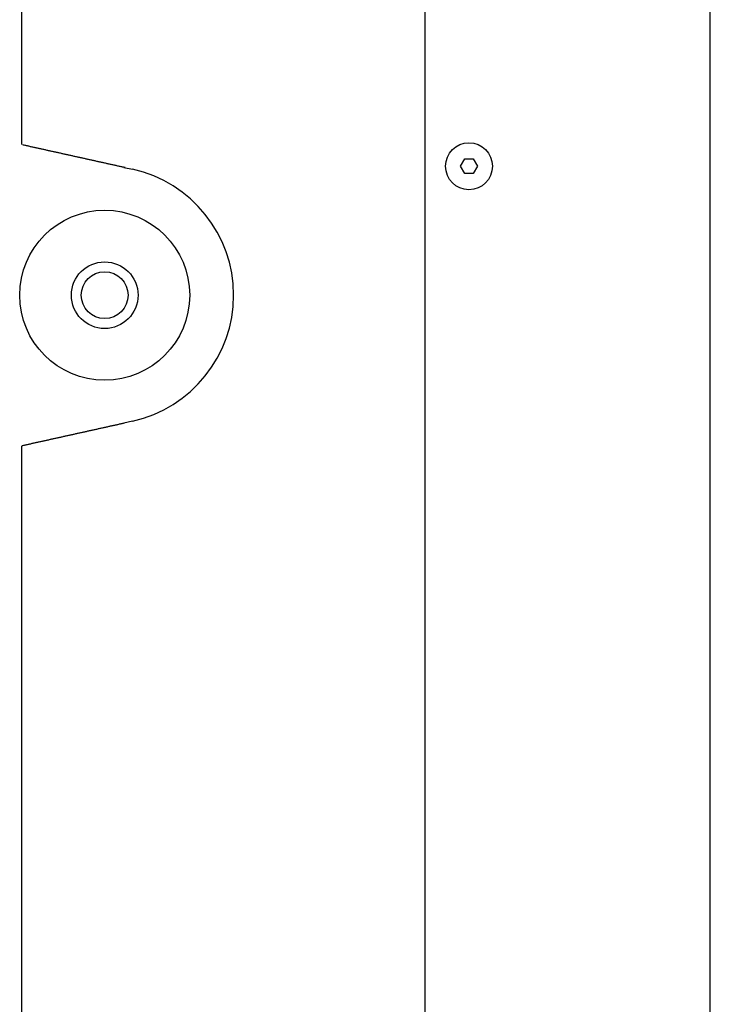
# Model space of a CAD drawing. Extents: x 987 to 2641, y 1244 to 2490.
# Tile 54 of 138: x 2047 to 2165, y 1781 to 1949. Entities that reach past the tile are written whole.
import ezdxf

# ---------------------------------------------------------------- set-up
doc = ezdxf.new("R2010")
doc.units = 0
doc.layers.add('KF_GRAVIS_8_DIM', color=1, linetype='CONTINUOUS')
doc.layers.add('KF_GRAVIS_8_LEFT', color=7, linetype='CONTINUOUS')

# ---------------------------------------------------------------- blocks, each defined once
blk = doc.blocks.new('*U13')
at = {"layer": 'KF_GRAVIS_8_LEFT'}
for p, q in [((-5.9372, -9), (-5.9372, -217.8174)), ((62.91, -434), (62.91, -9)), ((111.571, -434), (111.571, -9)), ((11.521, -221.6878), (13.0261, -222.0215)), ((68.9666, -221.5), (69.6883, -220.25)), ((69.6883, -222.75), (68.9666, -221.5)), ((69.6883, -220.25), (71.1317, -220.25)), ((71.1317, -220.25), (71.8533, -221.5)), ((71.8533, -221.5), (71.1317, -222.75)), ((71.1317, -222.75), (69.6883, -222.75)), ((13.0261, -264.9785), (11.521, -265.3122)), ((-5.9372, -269.1826), (-5.9372, -434))]:
    blk.add_line(p, q, dxfattribs=at)
for points in [[(11.742, -221.736, 0), (11.6036, -221.706, 0), (11.4652, -221.675, 0), (11.3268, -221.644, 0), (11.1885, -221.613, 0), (11.0501, -221.583, 0), (10.9117, -221.552, 0), (10.7733, -221.521, 0), (10.635, -221.491, 0), (10.4966, -221.46, 0), (10.3582, -221.429, 0), (10.2199, -221.399, 0), (10.0815, -221.368, 0), (9.9432, -221.337, 0), (9.8049, -221.307, 0), (9.6666, -221.276, 0), (9.5282, -221.245, 0), (9.39, -221.215, 0), (9.2517, -221.184, 0), (9.1134, -221.153, 0), (8.9751, -221.123, 0), (8.8369, -221.092, 0), (8.6987, -221.062, 0), (8.5605, -221.031, 0), (8.4223, -221, 0), (8.2841, -220.97, 0), (8.1459, -220.939, 0), (8.0078, -220.908, 0), (7.8697, -220.878, 0), (7.7316, -220.847, 0), (7.5935, -220.817, 0), (7.4554, -220.786, 0), (7.3174, -220.755, 0), (7.1794, -220.725, 0), (7.0414, -220.694, 0), (6.9035, -220.664, 0), (6.7655, -220.633, 0), (6.6276, -220.602, 0), (6.4897, -220.572, 0), (6.3519, -220.541, 0), (6.2141, -220.511, 0), (6.0763, -220.48, 0), (5.9385, -220.45, 0), (5.8008, -220.419, 0), (5.6631, -220.389, 0), (5.5255, -220.358, 0), (5.3878, -220.328, 0), (5.2502, -220.297, 0), (5.1127, -220.267, 0), (4.9752, -220.236, 0), (4.8377, -220.206, 0), (4.7002, -220.175, 0), (4.5628, -220.145, 0), (4.4255, -220.114, 0), (4.2881, -220.084, 0), (4.1509, -220.053, 0), (4.0136, -220.023, 0), (3.8764, -219.992, 0), (3.7393, -219.962, 0), (3.6021, -219.932, 0), (3.4651, -219.901, 0), (3.3281, -219.871, 0), (3.1911, -219.841, 0), (3.0541, -219.81, 0), (2.9173, -219.78, 0), (2.7804, -219.749, 0), (2.6437, -219.719, 0), (2.5069, -219.689, 0), (2.3702, -219.659, 0), (2.2336, -219.628, 0), (2.097, -219.598, 0), (1.9605, -219.568, 0), (1.824, -219.537, 0), (1.6876, -219.507, 0), (1.5513, -219.477, 0), (1.415, -219.447, 0), (1.2787, -219.417, 0), (1.1426, -219.386, 0), (1.0064, -219.356, 0), (0.8704, -219.326, 0), (0.7344, -219.296, 0), (0.5984, -219.266, 0), (0.4625, -219.236, 0), (0.3267, -219.206, 0), (0.191, -219.175, 0), (0.0553, -219.145, 0), (-0.0803, -219.115, 0), (-0.2159, -219.085, 0), (-0.3514, -219.055, 0), (-0.4868, -219.025, 0), (-0.6222, -218.995, 0), (-0.7575, -218.965, 0), (-0.8927, -218.935, 0), (-1.0278, -218.905, 0), (-1.1629, -218.875, 0), (-1.2979, -218.845, 0), (-1.4328, -218.815, 0), (-1.5677, -218.786, 0), (-1.7025, -218.756, 0), (-1.8372, -218.726, 0), (-1.9718, -218.696, 0), (-2.1064, -218.666, 0), (-2.2409, -218.636, 0), (-2.3753, -218.607, 0), (-2.5096, -218.577, 0), (-2.6438, -218.547, 0), (-2.778, -218.517, 0), (-2.9121, -218.488, 0), (-3.0461, -218.458, 0), (-3.18, -218.428, 0), (-3.3138, -218.398, 0), (-3.4476, -218.369, 0), (-3.5812, -218.339, 0), (-3.7148, -218.31, 0), (-3.8483, -218.28, 0), (-3.9817, -218.25, 0), (-4.115, -218.221, 0), (-4.2482, -218.191, 0), (-4.3814, -218.162, 0), (-4.5144, -218.132, 0), (-4.6474, -218.103, 0), (-4.7802, -218.073, 0), (-4.913, -218.044, 0), (-5.0457, -218.015, 0), (-5.1783, -217.985, 0), (-5.3107, -217.956, 0), (-5.4431, -217.926, 0), (-5.5754, -217.897, 0), (-5.7076, -217.868, 0)], [(-5.8163, -269.156, 0), (-5.6841, -269.127, 0), (-5.5518, -269.098, 0), (-5.4194, -269.068, 0), (-5.287, -269.039, 0), (-5.1544, -269.01, 0), (-5.0217, -268.98, 0), (-4.889, -268.951, 0), (-4.7561, -268.921, 0), (-4.6231, -268.892, 0), (-4.4901, -268.862, 0), (-4.357, -268.833, 0), (-4.2237, -268.803, 0), (-4.0904, -268.774, 0), (-3.957, -268.744, 0), (-3.8236, -268.715, 0), (-3.69, -268.685, 0), (-3.5563, -268.655, 0), (-3.4226, -268.626, 0), (-3.2887, -268.596, 0), (-3.1548, -268.566, 0), (-3.0208, -268.537, 0), (-2.8867, -268.507, 0), (-2.7526, -268.477, 0), (-2.6183, -268.447, 0), (-2.484, -268.418, 0), (-2.3496, -268.388, 0), (-2.2151, -268.358, 0), (-2.0806, -268.328, 0), (-1.9459, -268.298, 0), (-1.8112, -268.268, 0), (-1.6764, -268.239, 0), (-1.5415, -268.209, 0), (-1.4066, -268.179, 0), (-1.2716, -268.149, 0), (-1.1365, -268.119, 0), (-1.0013, -268.089, 0), (-0.8661, -268.059, 0), (-0.7308, -268.029, 0), (-0.5954, -267.999, 0), (-0.46, -267.969, 0), (-0.3245, -267.939, 0), (-0.1889, -267.909, 0), (-0.0533, -267.879, 0), (0.0824, -267.849, 0), (0.2182, -267.819, 0), (0.3541, -267.788, 0), (0.49, -267.758, 0), (0.6259, -267.728, 0), (0.7619, -267.698, 0), (0.898, -267.668, 0), (1.0342, -267.638, 0), (1.1704, -267.607, 0), (1.3067, -267.577, 0), (1.443, -267.547, 0), (1.5794, -267.517, 0), (1.7158, -267.487, 0), (1.8523, -267.456, 0), (1.9888, -267.426, 0), (2.1254, -267.396, 0), (2.2621, -267.365, 0), (2.3988, -267.335, 0), (2.5356, -267.305, 0), (2.6724, -267.274, 0), (2.8092, -267.244, 0), (2.9461, -267.214, 0), (3.0831, -267.183, 0), (3.2201, -267.153, 0), (3.3572, -267.123, 0), (3.4943, -267.092, 0), (3.6314, -267.062, 0), (3.7686, -267.031, 0), (3.9059, -267.001, 0), (4.0431, -266.971, 0), (4.1805, -266.94, 0), (4.3178, -266.91, 0), (4.4552, -266.879, 0), (4.5927, -266.849, 0), (4.7302, -266.818, 0), (4.8677, -266.788, 0), (5.0052, -266.757, 0), (5.1428, -266.727, 0), (5.2805, -266.696, 0), (5.4181, -266.666, 0), (5.5558, -266.635, 0), (5.6936, -266.605, 0), (5.8313, -266.574, 0), (5.9692, -266.544, 0), (6.107, -266.513, 0), (6.2449, -266.482, 0), (6.3828, -266.452, 0), (6.5207, -266.421, 0), (6.6586, -266.391, 0), (6.7966, -266.36, 0), (6.9346, -266.33, 0), (7.0727, -266.299, 0), (7.2107, -266.268, 0), (7.3488, -266.238, 0), (7.4869, -266.207, 0), (7.625, -266.176, 0), (7.7632, -266.146, 0), (7.9014, -266.115, 0), (8.0396, -266.085, 0), (8.1778, -266.054, 0), (8.316, -266.023, 0), (8.4543, -265.993, 0), (8.5925, -265.962, 0), (8.7308, -265.931, 0), (8.8691, -265.901, 0), (9.0075, -265.87, 0), (9.1458, -265.839, 0), (9.2841, -265.809, 0), (9.4225, -265.778, 0), (9.5609, -265.747, 0), (9.6992, -265.717, 0), (9.8376, -265.686, 0), (9.976, -265.655, 0), (10.1144, -265.625, 0), (10.2529, -265.594, 0), (10.3913, -265.563, 0), (10.5297, -265.533, 0), (10.6681, -265.502, 0), (10.8066, -265.471, 0), (10.945, -265.44, 0), (11.0835, -265.41, 0), (11.2219, -265.379, 0), (11.3604, -265.348, 0), (11.4988, -265.318, 0), (11.6373, -265.287, 0)]]:
    blk.add_polyline3d(points, dxfattribs=at)
for centre, radius in [((70.41, -221.5), 4), ((8.2644, -243.5), 14.5), ((8.2644, -243.5), 5.688), ((8.2644, -243.5), 4)]:
    blk.add_circle(centre, radius, dxfattribs=at)
blk.add_arc((8.2644, -243.5), 22, 282.5, 77.5, dxfattribs=at)

msp = doc.modelspace()

# ---------------------------------------------------------------- block references
at = {"layer": 'KF_GRAVIS_8_DIM'}
msp.add_blockref('*U13', (2053.38, 2145.91), dxfattribs=at)

doc.saveas('drawing.dxf')
